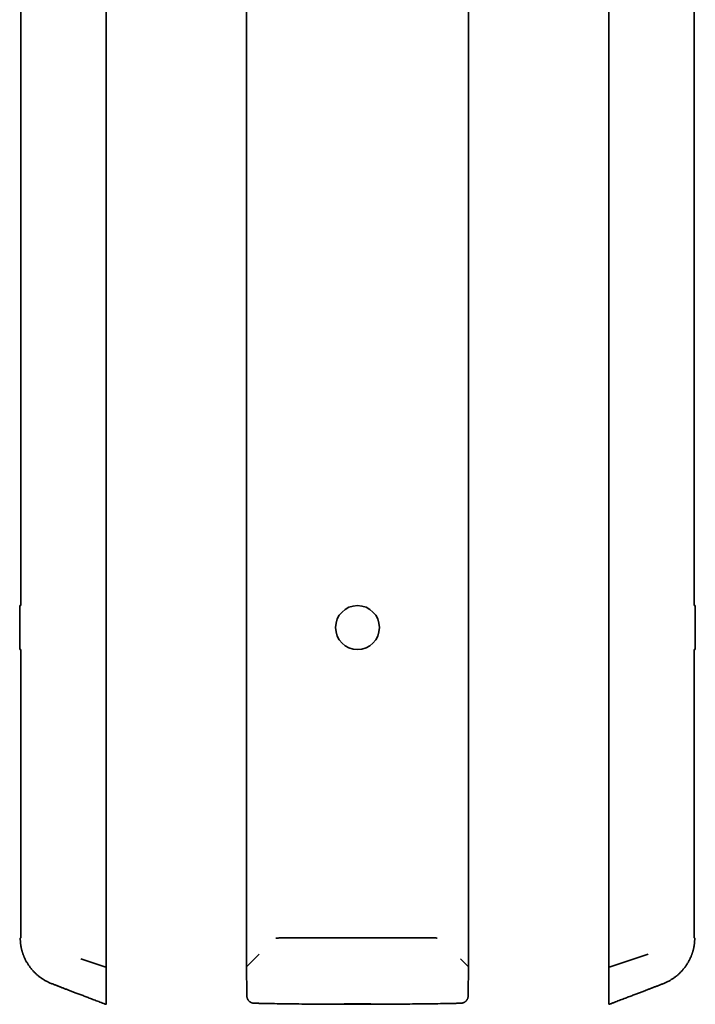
# Model space of a CAD drawing. Header units: millimetres. Extents: x 8 to 620, y 12 to 2359.
# Tile 4 of 8: x 118 to 530, y 1160 to 1759. Entities that reach past the tile are written whole.
import ezdxf

# ---------------------------------------------------------------- set-up
doc = ezdxf.new("R2010")
doc.units = ezdxf.units.MM

msp = doc.modelspace()

# ---------------------------------------------------------------- linework, layer by layer
at = {"color": 7, "linetype": 'Continuous', "lineweight": 35}
for p, q in [((170.92, 1184.25), (170.92, 2334.49)), ((256.42, 2334.29), (256.42, 1184.13)), ((391.57, 1184.16), (391.57, 2334.29)), ((477.08, 2334.49), (477.08, 1184.25)), ((118.82, 2197.12), (118.82, 1402.84)), ((529.18, 1402.84), (529.18, 2197.12)), ((118.82, 1402.84), (118.2, 1402.84)), ((118.2, 1376.14), (118.2, 1402.84)), ((529.8, 1402.84), (529.18, 1402.84)), ((529.8, 1402.84), (529.8, 1376.14)), ((118.2, 1376.14), (118.82, 1376.14)), ((118.82, 1376.14), (118.82, 1200.58)), ((529.18, 1200.58), (529.18, 1376.14)), ((529.18, 1376.14), (529.8, 1376.14)), ((118.55, 1200.27), (118.55, 1200.27)), ((529.45, 1200.27), (529.45, 1200.27)), ((155.48, 1187.86), (170.14, 1182.96)), ((256.45, 1182.96), (264.01, 1190.74)), ((386.78, 1187.86), (391.54, 1182.96)), ((477.86, 1182.96), (501.13, 1190.74)), ((170.14, 1182.96), (170.28, 1182.91)), ((170.92, 1165.66), (170.92, 1183.93)), ((170.92, 1165.39), (170.92, 1183.92)), ((256.28, 1183.92), (256.57, 1165.38)), ((256.31, 1184.04), (256.31, 1184.04)), ((256.38, 1184.15), (256.36, 1184.12)), ((256.42, 1184.18), (256.38, 1184.15)), ((256.42, 1182.95), (256.42, 1182.9)), ((391.43, 1165.38), (391.72, 1183.92)), ((391.62, 1184.15), (391.57, 1184.19)), ((391.69, 1184.04), (391.69, 1184.04)), ((477.08, 1183.92), (477.08, 1165.39)), ((477.08, 1183.91), (477.08, 1182.7)), ((477.68, 1182.9), (477.86, 1182.96)), ((391.43, 1165.38), (391.43, 1165.38)), ((170.15, 1160.34), (170.15, 1160.33)), ((170.65, 1160.15), (170.59, 1160.17)), ((170.92, 1160.53), (170.92, 1160.34)), ((170.92, 1160.29), (170.92, 1160.34))]:
    msp.add_line(p, q, dxfattribs=at)
at = {"color": 7, "linetype": 'Continuous', "lineweight": 35, "flags": 128}
for points in [[(170.9, 1184.25), (170.92, 1184.25), (170.92, 1184.24)], [(477.09, 1184.25), (477.08, 1184.25), (477.08, 1184.24)]]:
    msp.add_lwpolyline(points, dxfattribs=at)
at = {"color": 7, "linetype": 'Continuous', "lineweight": 35}
msp.add_circle((324, 1389.49), 13.35, dxfattribs=at)
for centre, radius, start, end in [((170.82, 1184.11), 0.104, 3.20069, 49.5228), ((477.18, 1184.12), 0.0973, 134.14696, 178.06609)]:
    msp.add_arc(centre, radius, start, end, dxfattribs=at)
for centre, start_param, end_param in [((257.02, 1182.9), 2.827433, 3.141592), ((390.97, 1182.9), 0.061627, 0.31416)]:
    msp.add_ellipse(centre, major_axis=(0.6, 0), ratio=0.334595, start_param=start_param, end_param=end_param, dxfattribs=at)
for points, knots in [([(118.82, 1200.58), (118.81, 1200.58), (118.77, 1200.58), (118.71, 1200.56), (118.65, 1200.52), (118.6, 1200.46), (118.57, 1200.4), (118.55, 1200.34), (118.55, 1200.29), (118.55, 1200.27)], [0, 0, 0, 0, 0.0918612, 0.2464046, 0.405295, 0.5641059, 0.7184366, 0.8645901, 1, 1, 1, 1]), ([(118.55, 1200.27), (118.55, 1200.17), (118.57, 1199.83), (118.6, 1199.27), (118.64, 1198.59), (118.68, 1197.94), (118.74, 1197.33), (118.8, 1196.75), (118.87, 1196.21), (118.95, 1195.7), (119.03, 1195.23), (119.11, 1194.79), (119.2, 1194.39), (119.28, 1194.02), (119.36, 1193.68), (119.43, 1193.38), (119.5, 1193.11), (119.56, 1192.87), (119.62, 1192.67), (119.67, 1192.5), (119.71, 1192.36), (119.74, 1192.25), (119.76, 1192.17), (119.78, 1192.11), (119.79, 1192.07), (119.81, 1192.03), (119.82, 1191.97), (119.85, 1191.9), (119.88, 1191.78), (119.93, 1191.62), (120, 1191.41), (120.08, 1191.17), (120.17, 1190.9), (120.28, 1190.61), (120.41, 1190.25), (120.57, 1189.83), (120.77, 1189.33), (121.01, 1188.76), (121.3, 1188.1), (121.65, 1187.37), (122.04, 1186.62), (122.45, 1185.88), (122.88, 1185.15), (123.34, 1184.42), (123.83, 1183.68), (124.36, 1182.94), (124.89, 1182.24), (125.42, 1181.59), (125.92, 1181), (126.43, 1180.43), (126.96, 1179.87), (127.54, 1179.28), (128.18, 1178.67), (128.88, 1178.04), (129.59, 1177.44), (130.32, 1176.87), (131.04, 1176.34), (131.77, 1175.83), (132.5, 1175.35), (133.24, 1174.9), (134.05, 1174.44), (134.93, 1173.97), (135.89, 1173.51), (136.84, 1173.09), (137.78, 1172.7), (138.65, 1172.35), (139.44, 1172.05), (140.15, 1171.77), (140.85, 1171.51), (141.55, 1171.24), (142.25, 1170.97), (142.97, 1170.7), (143.73, 1170.41), (144.53, 1170.1), (145.36, 1169.78), (146.22, 1169.45), (147.11, 1169.11), (148.04, 1168.75), (149, 1168.39), (150, 1168), (151.04, 1167.61), (152.12, 1167.2), (153.24, 1166.77), (154.4, 1166.33), (155.59, 1165.88), (156.8, 1165.41), (158.05, 1164.94), (159.32, 1164.45), (160.65, 1163.95), (162.02, 1163.43), (163.43, 1162.89), (164.88, 1162.34), (166.37, 1161.77), (167.89, 1161.19), (169.16, 1160.71), (169.92, 1160.42), (170.15, 1160.33)], [0, 0, 0, 0, 0.004335, 0.014496, 0.02418, 0.033386, 0.042115, 0.050368, 0.058141, 0.065431, 0.072239, 0.078566, 0.084415, 0.089789, 0.09469, 0.099119, 0.103077, 0.106564, 0.10958, 0.112126, 0.114201, 0.115809, 0.117022, 0.11787, 0.118357, 0.118811, 0.11967, 0.12082, 0.122261, 0.124792, 0.127903, 0.131597, 0.135803, 0.140177, 0.144673, 0.151983, 0.159588, 0.167484, 0.178505, 0.190021, 0.202021, 0.214511, 0.226246, 0.238402, 0.250993, 0.264034, 0.277518, 0.288413, 0.2995, 0.310509, 0.321401, 0.332175, 0.345727, 0.359109, 0.372332, 0.385406, 0.398338, 0.4109, 0.423323, 0.435608, 0.447756, 0.463074, 0.478164, 0.492969, 0.507468, 0.521685, 0.532672, 0.5435, 0.554182, 0.564727, 0.575244, 0.586243, 0.597793, 0.609898, 0.622563, 0.63579, 0.649324, 0.663387, 0.677979, 0.693099, 0.709041, 0.725537, 0.742587, 0.760191, 0.778351, 0.796726, 0.815637, 0.835082, 0.855064, 0.876007, 0.89751, 0.919574, 0.942201, 0.965392, 0.989146, 1, 1, 1, 1]), ([(276.61, 1200.52), (276.48, 1200.52), (276.21, 1200.52), (275.82, 1200.5), (275.43, 1200.47), (275.05, 1200.43), (274.68, 1200.38), (274.44, 1200.34), (274.33, 1200.32)], [0, 0, 0, 0, 0.16208, 0.329786, 0.49707, 0.664357, 0.831939, 1, 1, 1, 1]), ([(371.39, 1200.52), (371.22, 1200.52), (370.9, 1200.52), (370.43, 1200.52), (370.01, 1200.52), (369.64, 1200.52), (369.3, 1200.53), (369.02, 1200.53), (368.77, 1200.53), (368.55, 1200.53), (368.34, 1200.53), (368.12, 1200.53), (367.76, 1200.53), (367.24, 1200.53), (366.58, 1200.53), (364.94, 1200.54), (361.4, 1200.54), (354.28, 1200.56), (344.96, 1200.57), (334.37, 1200.58), (323.26, 1200.59), (311.23, 1200.58), (298.79, 1200.57), (288.99, 1200.55), (283.32, 1200.54), (281.24, 1200.53), (280.78, 1200.53), (280.47, 1200.53), (280.3, 1200.53), (280.13, 1200.53), (279.96, 1200.53), (279.75, 1200.53), (279.5, 1200.53), (279.2, 1200.53), (278.87, 1200.53), (278.49, 1200.52), (278.08, 1200.52), (277.62, 1200.52), (277.13, 1200.52), (276.79, 1200.52), (276.61, 1200.52)], [0, 0, 0, 0, 0.005348, 0.010237, 0.014666, 0.018637, 0.022149, 0.025201, 0.027659, 0.029896, 0.032154, 0.034432, 0.036732, 0.0437, 0.050743, 0.057786, 0.095516, 0.162891, 0.283203, 0.390625, 0.498047, 0.634766, 0.771485, 0.891797, 0.944734, 0.951235, 0.957408, 0.959259, 0.961068, 0.962834, 0.964616, 0.966692, 0.969404, 0.97253, 0.976071, 0.980027, 0.984398, 0.989184, 0.994384, 1, 1, 1, 1]), ([(372.55, 1200.47), (372.43, 1200.48), (372.19, 1200.5), (371.8, 1200.51), (371.53, 1200.52), (371.39, 1200.52)], [0, 0, 0, 0, 0.308995, 0.653702, 1, 1, 1, 1]), ([(477.85, 1160.33), (478.11, 1160.43), (478.93, 1160.74), (480.29, 1161.26), (481.89, 1161.87), (483.46, 1162.47), (484.98, 1163.05), (486.44, 1163.6), (487.83, 1164.13), (489.16, 1164.64), (490.44, 1165.13), (491.69, 1165.6), (492.91, 1166.07), (494.09, 1166.51), (495.23, 1166.95), (496.34, 1167.37), (497.41, 1167.78), (498.43, 1168.17), (499.42, 1168.54), (500.36, 1168.91), (501.27, 1169.25), (502.15, 1169.59), (503, 1169.92), (503.81, 1170.23), (504.59, 1170.53), (505.34, 1170.81), (506.12, 1171.11), (506.96, 1171.44), (507.88, 1171.79), (508.78, 1172.13), (509.66, 1172.47), (510.52, 1172.82), (511.39, 1173.19), (512.27, 1173.58), (513.14, 1174.01), (513.98, 1174.46), (514.77, 1174.91), (515.52, 1175.37), (516.27, 1175.86), (517.01, 1176.37), (517.73, 1176.91), (518.45, 1177.48), (519.14, 1178.06), (519.83, 1178.68), (520.52, 1179.33), (521.19, 1180.02), (521.85, 1180.74), (522.49, 1181.48), (523.11, 1182.24), (523.67, 1182.99), (524.2, 1183.72), (524.68, 1184.45), (525.13, 1185.16), (525.54, 1185.86), (525.92, 1186.55), (526.28, 1187.24), (526.6, 1187.9), (526.9, 1188.55), (527.13, 1189.08), (527.29, 1189.48), (527.41, 1189.78), (527.52, 1190.07), (527.63, 1190.35), (527.73, 1190.63), (527.83, 1190.9), (527.91, 1191.15), (527.99, 1191.37), (528.04, 1191.55), (528.09, 1191.68), (528.12, 1191.8), (528.15, 1191.9), (528.18, 1191.97), (528.19, 1192.03), (528.21, 1192.07), (528.22, 1192.11), (528.24, 1192.17), (528.26, 1192.25), (528.29, 1192.36), (528.33, 1192.5), (528.38, 1192.67), (528.44, 1192.87), (528.5, 1193.11), (528.57, 1193.38), (528.64, 1193.68), (528.72, 1194.02), (528.8, 1194.39), (528.89, 1194.79), (528.97, 1195.23), (529.05, 1195.7), (529.13, 1196.21), (529.2, 1196.75), (529.26, 1197.33), (529.32, 1197.94), (529.36, 1198.59), (529.4, 1199.27), (529.43, 1199.83), (529.45, 1200.17), (529.45, 1200.27)], [0, 0, 0, 0, 0.012255, 0.037341, 0.061796, 0.085621, 0.108816, 0.131382, 0.152084, 0.17223, 0.191822, 0.210858, 0.22934, 0.247266, 0.264638, 0.281455, 0.297718, 0.313428, 0.328322, 0.342688, 0.356526, 0.369831, 0.382822, 0.395251, 0.407123, 0.41844, 0.429211, 0.442949, 0.456918, 0.471137, 0.484064, 0.497217, 0.510614, 0.524273, 0.538164, 0.552245, 0.564614, 0.577127, 0.589782, 0.602581, 0.615523, 0.628373, 0.641367, 0.654514, 0.667825, 0.681558, 0.695482, 0.709578, 0.723459, 0.736912, 0.749692, 0.762039, 0.773967, 0.785488, 0.796814, 0.807737, 0.818264, 0.828389, 0.8381, 0.842714, 0.847224, 0.85163, 0.85593, 0.860124, 0.864211, 0.868158, 0.871664, 0.873981, 0.876006, 0.877738, 0.87918, 0.88033, 0.881189, 0.881643, 0.88213, 0.882978, 0.884191, 0.885799, 0.887874, 0.89042, 0.893436, 0.896923, 0.900881, 0.90531, 0.910211, 0.915585, 0.921434, 0.927761, 0.934569, 0.941859, 0.949632, 0.957885, 0.966614, 0.97582, 0.985504, 0.995665, 1, 1, 1, 1]), ([(529.45, 1200.27), (529.45, 1200.29), (529.45, 1200.34), (529.43, 1200.4), (529.4, 1200.46), (529.35, 1200.52), (529.29, 1200.56), (529.23, 1200.58), (529.19, 1200.58), (529.18, 1200.58)], [0, 0, 0, 0, 0.13541, 0.281563, 0.435894, 0.594705, 0.753595, 0.908139, 1, 1, 1, 1]), ([(170.74, 1184.23), (170.75, 1184.23), (170.77, 1184.22), (170.8, 1184.2), (170.83, 1184.18), (170.85, 1184.16), (170.88, 1184.12), (170.91, 1184.06), (170.92, 1183.99), (170.92, 1183.96)], [0, 0, 0, 0, 0.075233, 0.228388, 0.317283, 0.395579, 0.463293, 0.74545, 1, 1, 1, 1]), ([(170.92, 1184.35), (170.92, 1184.35), (170.92, 1184.34), (170.92, 1184.32), (170.92, 1184.29), (170.92, 1184.26), (170.92, 1184.24)], [0, 0, 0, 0, 0.243072, 0.494518, 0.752709, 1, 1, 1, 1]), ([(170.92, 1184.24), (170.92, 1184.23), (170.92, 1184.19), (170.92, 1184.15), (170.92, 1184.13), (170.92, 1184.12)], [0, 0, 0, 0, 0.4152516, 0.6858166, 1, 1, 1, 1]), ([(170.92, 1184.12), (170.92, 1184.12), (170.92, 1184.11), (170.92, 1184.1), (170.92, 1184.08), (170.92, 1184.07), (170.92, 1184.05), (170.92, 1184.02), (170.92, 1184), (170.92, 1184)], [0, 0, 0, 0, 0.043367, 0.120491, 0.236893, 0.354337, 0.473185, 0.733763, 1, 1, 1, 1]), ([(170.92, 1183.92), (170.92, 1183.93), (170.92, 1183.94), (170.92, 1183.95), (170.92, 1183.96)], [0, 0, 0, 0, 0.495464, 1, 1, 1, 1]), ([(256.31, 1184.04), (256.3, 1184.02), (256.29, 1183.98), (256.29, 1183.94), (256.28, 1183.92)], [0, 0, 0, 0, 0.496219, 1, 1, 1, 1]), ([(256.35, 1184.11), (256.35, 1184.11), (256.33, 1184.09), (256.32, 1184.06), (256.31, 1184.04)], [0, 0, 0, 0, 0.173763, 1, 1, 1, 1]), ([(391.69, 1184.04), (391.68, 1184.06), (391.66, 1184.1), (391.63, 1184.13), (391.62, 1184.15)], [0, 0, 0, 0, 0.528313, 1, 1, 1, 1]), ([(391.69, 1184.04), (391.68, 1184.06), (391.66, 1184.1), (391.63, 1184.13), (391.62, 1184.14), (391.62, 1184.15)], [0, 0, 0, 0, 0.675808, 0.917951, 1, 1, 1, 1]), ([(391.72, 1183.92), (391.71, 1183.94), (391.71, 1183.98), (391.7, 1184.02), (391.69, 1184.04)], [0, 0, 0, 0, 0.503781, 1, 1, 1, 1]), ([(477.08, 1184.35), (477.08, 1184.35), (477.08, 1184.34), (477.08, 1184.32), (477.08, 1184.29), (477.08, 1184.26), (477.08, 1184.24)], [0, 0, 0, 0, 0.243275, 0.499305, 0.749394, 1, 1, 1, 1]), ([(477.08, 1184.24), (477.08, 1184.22), (477.08, 1184.18), (477.08, 1184.14), (477.08, 1184.12)], [0, 0, 0, 0, 0.478363, 1, 1, 1, 1]), ([(477.08, 1183.96), (477.08, 1183.99), (477.09, 1184.03), (477.1, 1184.08), (477.12, 1184.11), (477.14, 1184.14), (477.16, 1184.17), (477.19, 1184.2), (477.22, 1184.22), (477.24, 1184.23), (477.25, 1184.23)], [0, 0, 0, 0, 0.261084, 0.354631, 0.451464, 0.551683, 0.659875, 0.792508, 0.949616, 1, 1, 1, 1]), ([(477.08, 1184.12), (477.08, 1184.11), (477.08, 1184.08), (477.08, 1184.06), (477.08, 1184.03), (477.08, 1184.01), (477.08, 1184), (477.08, 1184)], [0, 0, 0, 0, 0.21668, 0.432988, 0.664841, 0.860162, 1, 1, 1, 1]), ([(477.08, 1183.96), (477.08, 1183.95), (477.08, 1183.94), (477.08, 1183.93), (477.08, 1183.92)], [0, 0, 0, 0, 0.504536, 1, 1, 1, 1]), ([(170.92, 1160.99), (170.92, 1160.99), (170.92, 1161), (170.92, 1161.01), (170.92, 1161.02), (170.92, 1161.03), (170.92, 1161.04), (170.92, 1161.06), (170.92, 1161.08), (170.92, 1161.12), (170.92, 1161.17), (170.92, 1161.25), (170.92, 1161.34), (170.92, 1161.46), (170.92, 1161.59), (170.92, 1161.74), (170.92, 1161.91), (170.92, 1162.09), (170.92, 1162.3), (170.92, 1162.54), (170.92, 1162.81), (170.92, 1163.1), (170.92, 1163.41), (170.92, 1163.71), (170.92, 1164.02), (170.92, 1164.33), (170.92, 1164.6), (170.92, 1164.82), (170.92, 1165), (170.92, 1165.19), (170.92, 1165.32), (170.92, 1165.39)], [0, 0, 0, 0, 0.022056, 0.040574, 0.055555, 0.070468, 0.08851, 0.105884, 0.122606, 0.139204, 0.176046, 0.213705, 0.249967, 0.291739, 0.333314, 0.374873, 0.416788, 0.458375, 0.499832, 0.549397, 0.599533, 0.649826, 0.699719, 0.749965, 0.795906, 0.842697, 0.890704, 0.918328, 0.943265, 0.968367, 1, 1, 1, 1]), ([(256.57, 1165.38), (256.58, 1165.25), (256.59, 1164.99), (256.64, 1164.62), (256.71, 1164.28), (256.8, 1163.96), (256.9, 1163.68), (257.01, 1163.42), (257.12, 1163.19), (257.23, 1162.99), (257.34, 1162.82), (257.44, 1162.67), (257.54, 1162.53), (257.65, 1162.4), (257.77, 1162.26), (257.92, 1162.1), (258.09, 1161.94), (258.3, 1161.77), (258.53, 1161.59), (258.79, 1161.43), (259.09, 1161.27), (259.42, 1161.12), (259.76, 1161), (260.08, 1160.91), (260.4, 1160.85), (260.73, 1160.8), (260.96, 1160.79), (261.07, 1160.79)], [0, 0, 0, 0, 0.055968, 0.108562, 0.157769, 0.203577, 0.245978, 0.284966, 0.320544, 0.352714, 0.38148, 0.406849, 0.42891, 0.452012, 0.478588, 0.508647, 0.542174, 0.579168, 0.61964, 0.663602, 0.711057, 0.761997, 0.816401, 0.859462, 0.90443, 0.951283, 1, 1, 1, 1]), ([(386.93, 1160.79), (387.06, 1160.79), (387.32, 1160.81), (387.69, 1160.86), (388.04, 1160.94), (388.35, 1161.03), (388.63, 1161.14), (388.89, 1161.25), (389.11, 1161.37), (389.31, 1161.49), (389.48, 1161.6), (389.63, 1161.71), (389.76, 1161.81), (389.89, 1161.92), (390.03, 1162.05), (390.18, 1162.2), (390.34, 1162.38), (390.5, 1162.59), (390.67, 1162.83), (390.83, 1163.1), (390.98, 1163.4), (391.12, 1163.73), (391.23, 1164.07), (391.32, 1164.4), (391.38, 1164.71), (391.42, 1165.04), (391.42, 1165.27), (391.43, 1165.38)], [0, 0, 0, 0, 0.05625, 0.108994, 0.158264, 0.204084, 0.246471, 0.28544, 0.321002, 0.353166, 0.381941, 0.407332, 0.42942, 0.452535, 0.479146, 0.509268, 0.542852, 0.579876, 0.620349, 0.664277, 0.711665, 0.762509, 0.816796, 0.859759, 0.904628, 0.951381, 1, 1, 1, 1]), ([(477.08, 1165.39), (477.08, 1165.34), (477.08, 1165.25), (477.08, 1165.12), (477.08, 1165.01), (477.08, 1164.9), (477.08, 1164.79), (477.08, 1164.67), (477.08, 1164.55), (477.08, 1164.36), (477.08, 1164.08), (477.08, 1163.71), (477.08, 1163.33), (477.08, 1162.96), (477.08, 1162.61), (477.08, 1162.32), (477.08, 1162.09), (477.08, 1161.91), (477.08, 1161.74), (477.08, 1161.59), (477.08, 1161.46), (477.08, 1161.33), (477.08, 1161.23), (477.08, 1161.13), (477.08, 1161.07), (477.08, 1161.04), (477.08, 1161.02), (477.08, 1161.01), (477.08, 1161), (477.08, 1160.99), (477.08, 1160.99)], [0, 0, 0, 0, 0.0216925, 0.0401249, 0.0552982, 0.0704297, 0.0884507, 0.1058279, 0.1225749, 0.1394913, 0.1938493, 0.2499503, 0.3127988, 0.3748891, 0.4378412, 0.4998672, 0.5411637, 0.5827924, 0.6249512, 0.6665539, 0.7081829, 0.7500173, 0.7962644, 0.8429805, 0.8903865, 0.912483, 0.9341492, 0.9522645, 0.9738831, 1, 1, 1, 1]), ([(170.15, 1160.33), (170.17, 1160.32), (170.2, 1160.31), (170.24, 1160.3), (170.28, 1160.28), (170.31, 1160.27), (170.35, 1160.26), (170.38, 1160.25), (170.41, 1160.24), (170.43, 1160.23), (170.46, 1160.22), (170.48, 1160.21), (170.5, 1160.2), (170.52, 1160.2), (170.54, 1160.19), (170.56, 1160.19), (170.57, 1160.18), (170.58, 1160.18), (170.58, 1160.18), (170.59, 1160.17), (170.59, 1160.17), (170.59, 1160.17)], [0, 0, 0, 0, 0.015311, 0.034082, 0.056406, 0.082337, 0.111909, 0.145146, 0.182064, 0.222675, 0.266987, 0.315007, 0.373198, 0.436055, 0.50358, 0.57578, 0.652656, 0.732715, 0.81729, 0.906385, 1, 1, 1, 1]), ([(170.65, 1160.35), (170.65, 1160.33), (170.65, 1160.28), (170.65, 1160.24), (170.65, 1160.22)], [0, 0, 0, 0, 0.5, 1, 1, 1, 1]), ([(170.65, 1160.22), (170.65, 1160.21), (170.65, 1160.19), (170.65, 1160.16), (170.65, 1160.16), (170.65, 1160.15)], [0, 0, 0, 0, 0.333333, 0.666667, 1, 1, 1, 1]), ([(170.66, 1160.15), (170.66, 1160.15), (170.66, 1160.15), (170.67, 1160.15), (170.68, 1160.15), (170.69, 1160.15), (170.69, 1160.15), (170.69, 1160.15), (170.69, 1160.15), (170.69, 1160.15), (170.69, 1160.15), (170.69, 1160.14), (170.69, 1160.14), (170.69, 1160.14), (170.69, 1160.14), (170.69, 1160.14), (170.69, 1160.14), (170.69, 1160.14), (170.69, 1160.14), (170.69, 1160.14), (170.69, 1160.14), (170.69, 1160.14), (170.69, 1160.14), (170.69, 1160.14), (170.69, 1160.14), (170.69, 1160.14), (170.69, 1160.14), (170.69, 1160.14), (170.69, 1160.14)], [0, 0, 0, 0, 0.01346, 0.060603, 0.104835, 0.146158, 0.18457, 0.220073, 0.25274, 0.309359, 0.363044, 0.413795, 0.434602, 0.454873, 0.475127, 0.497984, 0.523803, 0.552045, 0.583144, 0.617102, 0.653918, 0.694431, 0.73792, 0.784384, 0.833824, 0.886241, 0.941632, 1, 1, 1, 1]), ([(170.69, 1160.14), (170.71, 1160.14), (170.74, 1160.14), (170.79, 1160.15), (170.84, 1160.17), (170.87, 1160.21), (170.9, 1160.25), (170.91, 1160.28), (170.92, 1160.29)], [0, 0, 0, 0, 0.163381, 0.333123, 0.502667, 0.67111, 0.838591, 1, 1, 1, 1]), ([(170.92, 1160.53), (170.92, 1160.57), (170.92, 1160.65), (170.92, 1160.8), (170.92, 1160.93), (170.92, 1160.99)], [0, 0, 0, 0, 0.3333495, 0.6666817, 1, 1, 1, 1]), ([(261.07, 1160.79), (261.24, 1160.78), (261.57, 1160.78), (262.05, 1160.77), (262.48, 1160.76), (262.88, 1160.75), (263.24, 1160.74), (263.56, 1160.74), (263.83, 1160.73), (264.07, 1160.73), (264.29, 1160.72), (264.51, 1160.72), (264.98, 1160.71), (265.72, 1160.69), (267.58, 1160.66), (271.26, 1160.59), (278.42, 1160.47), (286.82, 1160.35), (295.51, 1160.26), (302.52, 1160.2), (307.23, 1160.17), (309.64, 1160.16), (310.04, 1160.16), (310.44, 1160.16), (310.83, 1160.16), (311.2, 1160.15), (311.56, 1160.15), (311.88, 1160.15), (312.18, 1160.15), (312.48, 1160.15), (312.83, 1160.15), (313.22, 1160.15), (313.65, 1160.14), (314.12, 1160.14), (314.64, 1160.14), (315.19, 1160.14), (315.58, 1160.14), (315.78, 1160.14)], [0, 0, 0, 0, 0.009372, 0.018047, 0.026025, 0.033305, 0.039888, 0.045774, 0.050685, 0.054976, 0.058877, 0.062802, 0.066759, 0.084813, 0.103224, 0.168982, 0.286406, 0.496094, 0.629531, 0.762968, 0.880393, 0.887774, 0.895155, 0.902494, 0.909584, 0.916399, 0.922939, 0.92933, 0.933996, 0.939482, 0.945787, 0.952912, 0.960857, 0.969457, 0.978847, 0.989028, 1, 1, 1, 1]), ([(332.22, 1160.34), (329.48, 1160.33), (324, 1160.32), (318.52, 1160.33), (315.78, 1160.34)], [0, 0, 0, 0, 0.5, 1, 1, 1, 1]), ([(332.22, 1160.15), (329.48, 1160.15), (324, 1160.15), (318.52, 1160.15), (315.78, 1160.15)], [0, 0, 0, 0, 0.5, 1, 1, 1, 1]), ([(345.78, 1160.22), (344.27, 1160.21), (341.26, 1160.19), (336.74, 1160.16), (333.73, 1160.16), (332.22, 1160.15)], [0, 0, 0, 0, 0.333333, 0.666667, 1, 1, 1, 1]), ([(359.23, 1160.35), (356.99, 1160.33), (352.5, 1160.28), (348.02, 1160.24), (345.78, 1160.22)], [0, 0, 0, 0, 0.5, 1, 1, 1, 1]), ([(359.23, 1160.33), (359.4, 1160.34), (359.74, 1160.34), (360.23, 1160.35), (360.68, 1160.35), (361.09, 1160.36), (361.45, 1160.36), (361.78, 1160.36), (362.06, 1160.37), (362.32, 1160.37), (362.75, 1160.38), (363.39, 1160.39), (364.99, 1160.41), (368.15, 1160.45), (373.36, 1160.53), (377.75, 1160.61), (380.51, 1160.66), (381.12, 1160.67), (381.73, 1160.68), (382.3, 1160.69), (382.74, 1160.7), (383.07, 1160.71), (383.31, 1160.71), (383.58, 1160.72), (383.89, 1160.73), (384.24, 1160.73), (384.62, 1160.74), (385.02, 1160.75), (385.45, 1160.76), (385.92, 1160.77), (386.41, 1160.78), (386.75, 1160.78), (386.93, 1160.79)], [0, 0, 0, 0, 0.019082, 0.0367167, 0.0529042, 0.0676445, 0.0809375, 0.0925845, 0.1028354, 0.1116929, 0.1199716, 0.1501272, 0.1811619, 0.2928118, 0.4921866, 0.7459364, 0.7682663, 0.7905963, 0.8126007, 0.8333951, 0.8529299, 0.8602349, 0.8688331, 0.8787599, 0.8900155, 0.9025998, 0.9165128, 0.9308478, 0.946364, 0.9630614, 0.9809401, 1, 1, 1, 1]), ([(477.08, 1160.99), (477.08, 1160.92), (477.08, 1160.77), (477.08, 1160.6), (477.08, 1160.47), (477.08, 1160.38), (477.08, 1160.35), (477.08, 1160.34)], [0, 0, 0, 0, 0.199987, 0.399977, 0.599975, 0.799981, 1, 1, 1, 1]), ([(477.35, 1160.15), (477.34, 1160.15), (477.31, 1160.14), (477.26, 1160.14), (477.21, 1160.15), (477.16, 1160.17), (477.13, 1160.21), (477.1, 1160.25), (477.08, 1160.29), (477.08, 1160.32), (477.08, 1160.34)], [0, 0, 0, 0, 0.114604, 0.240654, 0.371583, 0.502359, 0.632286, 0.76147, 0.885972, 1, 1, 1, 1]), ([(477.35, 1160.15), (477.35, 1160.15), (477.35, 1160.15), (477.35, 1160.15), (477.35, 1160.15)], [0, 0, 0, 0, 0.296401, 1, 1, 1, 1]), ([(477.41, 1160.17), (477.41, 1160.17), (477.41, 1160.17), (477.43, 1160.18), (477.44, 1160.19), (477.47, 1160.19), (477.5, 1160.21), (477.55, 1160.22), (477.59, 1160.24), (477.64, 1160.26), (477.7, 1160.28), (477.77, 1160.3), (477.82, 1160.32), (477.85, 1160.33)], [0, 0, 0, 0, 0.112908, 0.222954, 0.328662, 0.430045, 0.527116, 0.619891, 0.703446, 0.783214, 0.859214, 0.931468, 1, 1, 1, 1]), ([(477.85, 1160.33), (477.85, 1160.33), (477.85, 1160.32), (477.85, 1160.33), (477.85, 1160.34)], [0, 0, 0, 0, 0.000127, 1, 1, 1, 1])]:
    msp.add_open_spline(points, degree=3, knots=knots, dxfattribs=at)

doc.saveas('drawing.dxf')
